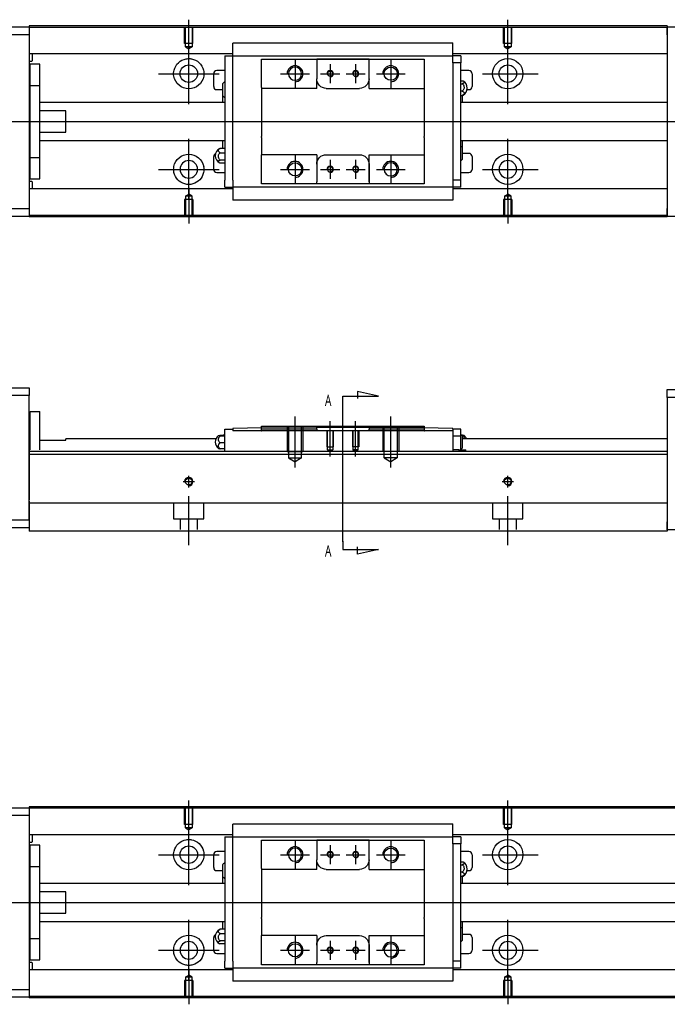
# Model space of a CAD drawing. Header units: millimetres. Extents: x -212 to 3135, y -1694 to 860.
# Tile 10 of 14: x -22 to 181, y -811 to -502. Entities that reach past the tile are written whole.
import ezdxf
from ezdxf.lldxf.tags import DXFTag

# ---------------------------------------------------------------- set-up
doc = ezdxf.new("R2010")
doc.units = ezdxf.units.MM
doc.layers.get('0').update_dxf_attribs({"linetype": 'CONTINUOUS'})
doc.layers.add('2', color=7, linetype='CONTINUOUS', true_color=0xffffff)
doc.styles.add('CHN', font='msjhbd.ttf')
tags = doc.linetypes.add('DASHED', pattern=[25.72, 12.86, -12.86]).pattern_tags.tags
tags[6:7] = [DXFTag(74, 4), DXFTag(75, 0), DXFTag(340, '0'), DXFTag(46, 0.0), DXFTag(50, 0.0), DXFTag(44, 0.0), DXFTag(45, 0.0)]
tags[4:5] = [DXFTag(74, 4), DXFTag(75, 0), DXFTag(340, '0'), DXFTag(46, 0.0), DXFTag(50, 0.0), DXFTag(44, 0.0), DXFTag(45, 0.0)]

msp = doc.modelspace()

# ---------------------------------------------------------------- linework, layer by layer
for p, q in [((31.13, -513.01), (31.13, -501.89)), ((131.13, -511.01), (131.13, -501.89)), ((31.13, -528.36), (31.13, -509.31)), ((131.13, -528.36), (131.13, -509.31)), ((64.43, -514.34), (64.43, -523.34)), ((75.43, -515.84), (75.43, -521.84)), ((83.43, -515.84), (83.43, -521.84)), ((94.43, -514.34), (94.43, -523.34)), ((21.6, -518.84), (40.65, -518.84)), ((59.93, -518.84), (68.93, -518.84)), ((72.43, -518.84), (78.43, -518.84)), ((80.43, -518.84), (86.43, -518.84)), ((89.93, -518.84), (98.93, -518.84)), ((123.18, -518.84), (140.65, -518.84)), ((-82.87, -533.84), (55.56, -533.84)), ((55.56, -533.84), (197.13, -533.84)), ((31.13, -558.36), (31.13, -539.31)), ((131.13, -558.36), (131.13, -539.31)), ((64.43, -544.34), (64.43, -553.34)), ((75.43, -545.84), (75.43, -551.84)), ((83.43, -545.84), (83.43, -551.84)), ((94.43, -544.34), (94.43, -553.34)), ((21.6, -548.84), (40.65, -548.84)), ((59.93, -548.84), (68.93, -548.84)), ((72.43, -548.84), (78.43, -548.84)), ((80.43, -548.84), (86.43, -548.84)), ((89.93, -548.84), (98.93, -548.84)), ((123.18, -548.84), (140.65, -548.84)), ((31.13, -554.67), (31.13, -565.79)), ((131.13, -556.67), (131.13, -565.79)), ((31.13, -758.04), (31.13, -746.92)), ((131.13, -756.04), (131.13, -746.92)), ((31.13, -773.4), (31.13, -754.35)), ((131.13, -773.4), (131.13, -754.35)), ((64.43, -759.38), (64.43, -768.38)), ((94.43, -759.38), (94.43, -768.38)), ((75.43, -760.88), (75.43, -766.88)), ((83.43, -760.88), (83.43, -766.88)), ((21.6, -763.88), (40.65, -763.88)), ((59.93, -763.88), (68.93, -763.88)), ((72.43, -763.88), (78.43, -763.88)), ((80.43, -763.88), (86.43, -763.88)), ((89.93, -763.88), (98.93, -763.88)), ((123.18, -763.88), (140.65, -763.88)), ((-82.87, -778.88), (55.56, -778.88)), ((55.56, -778.88), (297.13, -778.88)), ((31.13, -803.4), (31.13, -784.35)), ((131.13, -803.4), (131.13, -784.35)), ((64.43, -789.38), (64.43, -798.38)), ((75.43, -790.88), (75.43, -796.88)), ((83.43, -790.88), (83.43, -796.88)), ((94.43, -789.38), (94.43, -798.38)), ((21.6, -793.88), (40.65, -793.88)), ((59.93, -793.88), (68.93, -793.88)), ((72.43, -793.88), (78.43, -793.88)), ((80.43, -793.88), (86.43, -793.88)), ((89.93, -793.88), (98.93, -793.88)), ((123.18, -793.88), (140.65, -793.88)), ((31.13, -799.71), (31.13, -810.83)), ((131.13, -801.71), (131.13, -810.83))]:
    msp.add_line(p, q)
at = {"linetype": 'Continuous'}
for p, q in [((-77.87, -504.09), (-18.87, -504.09)), ((-18.87, -506.59), (-77.87, -506.59)), ((63.27, -503.79), (-18.87, -503.79)), ((-18.87, -503.79), (-18.87, -504.09)), ((-18.87, -504.09), (-18.87, -506.59)), ((63.14, -504.29), (-18.87, -504.29)), ((-18.87, -506.59), (-18.87, -561.09)), ((181.13, -504.29), (63.14, -504.29)), ((181.13, -503.79), (63.27, -503.79)), ((181.13, -503.79), (181.13, -504.09)), ((181.13, -506.59), (181.13, -504.09)), ((181.13, -504.09), (192.13, -504.09)), ((181.13, -506.59), (181.13, -561.09)), ((44.93, -509.36), (44.93, -509.23)), ((44.93, -509.23), (44.93, -509.23)), ((113.93, -509.23), (44.93, -509.23)), ((44.93, -512.94), (44.93, -509.36)), ((113.93, -509.23), (113.93, -509.18)), ((113.93, -509.36), (113.93, -509.23)), ((113.93, -512.94), (113.93, -509.36)), ((44.93, -512.62), (-18.87, -512.62)), ((-17.87, -514.7), (-17.87, -512.62)), ((181.13, -512.62), (113.93, -512.62)), ((-18.87, -514.9), (-18.07, -514.9)), ((-15.57, -515.84), (-18.57, -515.84)), ((-15.57, -515.84), (-18.57, -515.84)), ((-18.57, -522.52), (-18.57, -515.84)), ((-18.57, -522.52), (-18.57, -515.84)), ((-15.57, -522.52), (-15.57, -515.84)), ((-15.57, -522.52), (-15.57, -515.84)), ((42.43, -513.27), (42.43, -515.47)), ((42.43, -513.27), (44.93, -513.27)), ((42.43, -515.47), (42.43, -552.21)), ((44.93, -513.27), (44.93, -512.94)), ((44.93, -514.27), (44.93, -513.27)), ((44.93, -513.27), (113.93, -513.27)), ((44.93, -515.47), (44.93, -514.27)), ((44.93, -515.94), (44.93, -515.47)), ((44.93, -515.94), (44.93, -515.51)), ((53.93, -515.27), (53.93, -514.27)), ((53.93, -523.14), (53.93, -515.27)), ((71.23, -514.27), (71.23, -514.97)), ((87.63, -514.27), (71.23, -514.27)), ((71.23, -514.97), (71.23, -520.44)), ((71.32, -514.27), (87.54, -514.27)), ((87.63, -514.97), (87.63, -514.27)), ((87.63, -523.44), (87.63, -514.97)), ((87.63, -520.44), (87.63, -514.97)), ((104.93, -514.27), (104.93, -515.27)), ((104.93, -515.27), (104.93, -523.14)), ((113.93, -513.27), (113.93, -512.94)), ((116.43, -513.27), (113.93, -513.27)), ((113.93, -514.27), (113.93, -513.27)), ((113.93, -515.47), (113.93, -514.27)), ((116.43, -515.47), (113.93, -515.47)), ((113.93, -515.47), (113.93, -515.94)), ((113.93, -515.51), (113.93, -515.94)), ((116.43, -513.27), (116.43, -515.47)), ((116.43, -552.21), (116.43, -515.47)), ((38.93, -522.84), (38.93, -518.84)), ((42.43, -517.84), (39.93, -517.84)), ((44.93, -551.73), (44.93, -515.94)), ((113.93, -515.94), (113.93, -551.73)), ((118.93, -517.84), (116.43, -517.84)), ((119.93, -518.84), (119.93, -522.84)), ((41.78, -525.76), (41.78, -521.91)), ((71.23, -523.44), (71.23, -520.44)), ((116.43, -521.04), (116.88, -521.04)), ((116.43, -521.98), (116.88, -521.98)), ((-18.57, -523.09), (-18.87, -523.09)), ((-18.57, -523.09), (-18.87, -523.09)), ((-18.57, -545.15), (-18.57, -522.52)), ((-18.57, -522.52), (-15.57, -522.52)), ((-18.57, -545.15), (-18.57, -522.52)), ((-15.57, -545.15), (-15.57, -522.52)), ((-15.57, -545.15), (-15.57, -522.52)), ((39.93, -523.84), (41.78, -523.84)), ((53.93, -523.14), (53.93, -528.84)), ((74.23, -523.44), (84.63, -523.44)), ((87.63, -523.44), (104.93, -523.44)), ((104.93, -523.14), (104.93, -528.84)), ((116.88, -524.28), (116.43, -524.28)), ((118.38, -523.84), (118.93, -523.84)), ((42.43, -527.84), (-15.57, -527.84)), ((41.78, -527.84), (41.78, -525.76)), ((116.43, -525.64), (116.88, -525.64)), ((181.13, -527.84), (116.43, -527.84)), ((116.78, -525.64), (116.78, -527.84)), ((-7.37, -530.52), (-15.57, -530.52)), ((-7.37, -537.15), (-7.37, -530.52)), ((53.93, -528.84), (53.93, -529.14)), ((53.93, -529.14), (53.93, -538.54)), ((104.93, -528.84), (104.93, -529.14)), ((104.93, -529.14), (104.93, -538.54)), ((-15.57, -537.15), (-7.37, -537.15)), ((-15.57, -539.84), (42.43, -539.84)), ((41.78, -542.26), (41.78, -539.84)), ((53.93, -538.84), (53.93, -538.54)), ((53.93, -538.84), (53.93, -544.24)), ((104.93, -538.84), (104.93, -538.54)), ((104.93, -538.84), (104.93, -544.24)), ((116.43, -539.84), (181.13, -539.84)), ((116.78, -539.84), (116.78, -541.92)), ((42.43, -542.27), (40.97, -542.27)), ((40.97, -543.62), (42.43, -543.62)), ((116.78, -541.92), (116.78, -545.77)), ((-18.87, -544.59), (-18.57, -544.59)), ((-18.87, -544.59), (-18.57, -544.59)), ((-18.57, -545.15), (-15.57, -545.15)), ((-18.57, -551.84), (-18.57, -545.15)), ((-18.57, -551.84), (-18.57, -545.15)), ((-15.57, -551.84), (-15.57, -545.15)), ((-15.57, -551.84), (-15.57, -545.15)), ((38.93, -548.84), (38.93, -544.84)), ((42.43, -545.92), (40.97, -545.92)), ((53.93, -544.54), (53.93, -544.24)), ((71.23, -544.24), (53.93, -544.24)), ((53.93, -552.41), (53.93, -544.54)), ((71.23, -544.24), (71.23, -547.24)), ((74.23, -544.24), (84.63, -544.24)), ((87.63, -552.71), (87.63, -544.24)), ((104.93, -544.24), (104.93, -552.41)), ((118.93, -543.84), (116.78, -543.84)), ((119.93, -544.84), (119.93, -548.84)), ((39.93, -549.84), (42.43, -549.84)), ((42.43, -546.86), (40.97, -546.86)), ((71.23, -547.24), (71.23, -552.71)), ((87.63, -547.24), (87.63, -552.71)), ((116.43, -549.84), (118.93, -549.84)), ((-18.07, -552.68), (-18.87, -552.68)), ((-18.57, -551.84), (-15.57, -551.84)), ((-18.57, -551.84), (-15.57, -551.84)), ((-17.87, -554.96), (-17.87, -552.88)), ((42.43, -554.41), (42.43, -552.21)), ((44.93, -552.17), (44.93, -551.73)), ((44.93, -552.21), (44.93, -551.73)), ((44.93, -552.21), (44.93, -553.41)), ((53.93, -553.41), (53.93, -552.41)), ((71.23, -553.41), (71.23, -552.71)), ((87.63, -552.71), (87.63, -553.41)), ((104.93, -552.41), (104.93, -553.41)), ((113.93, -551.73), (113.93, -552.21)), ((113.93, -551.73), (113.93, -552.17)), ((113.93, -552.21), (113.93, -553.41)), ((116.43, -552.21), (113.93, -552.21)), ((116.43, -554.41), (116.43, -552.21)), ((44.93, -554.96), (-18.87, -554.96)), ((42.43, -554.41), (44.93, -554.41)), ((44.93, -553.41), (44.93, -554.41)), ((113.93, -554.41), (44.93, -554.41)), ((44.93, -554.41), (44.93, -558.32)), ((87.63, -553.41), (71.23, -553.41)), ((87.54, -553.41), (71.32, -553.41)), ((104.93, -553.41), (96.28, -553.41)), ((113.93, -553.41), (113.93, -554.41)), ((113.93, -554.41), (113.93, -554.74)), ((116.43, -554.41), (113.93, -554.41)), ((113.93, -554.74), (113.93, -558.32)), ((181.13, -554.96), (113.93, -554.96)), ((44.93, -558.32), (44.93, -558.45)), ((44.93, -558.45), (44.93, -558.49)), ((44.93, -558.45), (113.93, -558.45)), ((113.93, -558.32), (113.93, -558.45)), ((113.93, -558.45), (113.93, -558.49)), ((-77.87, -561.09), (-18.87, -561.09)), ((-18.87, -561.09), (-18.87, -563.59)), ((181.13, -563.59), (181.13, -561.09)), ((-18.87, -563.59), (-77.87, -563.59)), ((48.01, -563.29), (-18.87, -563.29)), ((-18.87, -563.59), (-18.87, -563.79)), ((47.88, -563.79), (-18.87, -563.79)), ((181.13, -563.79), (47.88, -563.79)), ((181.13, -563.29), (48.01, -563.29)), ((181.13, -563.59), (181.13, -563.79)), ((192.13, -563.59), (181.13, -563.59)), ((-77.87, -749.13), (-18.87, -749.13)), ((63.27, -748.83), (-18.87, -748.83)), ((-18.87, -748.83), (-18.87, -749.13)), ((-18.87, -749.13), (-18.87, -751.63)), ((63.14, -749.33), (-18.87, -749.33)), ((281.13, -749.33), (63.14, -749.33)), ((281.13, -748.83), (63.27, -748.83)), ((-18.87, -751.63), (-77.87, -751.63)), ((-18.87, -751.63), (-18.87, -806.13)), ((44.93, -754.4), (44.93, -754.27)), ((44.93, -754.27), (44.93, -754.27)), ((113.93, -754.27), (44.93, -754.27)), ((44.93, -757.97), (44.93, -754.4)), ((113.93, -754.27), (113.93, -754.22)), ((113.93, -754.4), (113.93, -754.27)), ((113.93, -757.97), (113.93, -754.4)), ((44.93, -757.65), (-18.87, -757.65)), ((-18.87, -759.94), (-18.07, -759.94)), ((-17.87, -759.74), (-17.87, -757.65)), ((42.43, -758.3), (42.43, -760.5)), ((42.43, -758.3), (44.93, -758.3)), ((44.93, -758.3), (44.93, -757.97)), ((44.93, -759.3), (44.93, -758.3)), ((44.93, -758.3), (113.93, -758.3)), ((44.93, -760.5), (44.93, -759.3)), ((53.93, -760.3), (53.93, -759.3)), ((71.23, -759.3), (71.23, -760)), ((87.63, -759.3), (71.23, -759.3)), ((71.32, -759.3), (87.54, -759.3)), ((87.63, -760), (87.63, -759.3)), ((104.93, -759.3), (104.93, -760.3)), ((281.13, -757.65), (113.93, -757.65)), ((113.93, -758.3), (113.93, -757.97)), ((116.43, -758.3), (113.93, -758.3)), ((113.93, -759.3), (113.93, -758.3)), ((113.93, -760.5), (113.93, -759.3)), ((116.43, -758.3), (116.43, -760.5)), ((-15.57, -760.88), (-18.57, -760.88)), ((-15.57, -760.88), (-18.57, -760.88)), ((-18.57, -767.56), (-18.57, -760.88)), ((-18.57, -767.56), (-18.57, -760.88)), ((-15.57, -767.56), (-15.57, -760.88)), ((-15.57, -767.56), (-15.57, -760.88)), ((42.43, -762.88), (39.93, -762.88)), ((42.43, -760.5), (42.43, -797.25)), ((44.93, -760.98), (44.93, -760.5)), ((44.93, -760.98), (44.93, -760.54)), ((44.93, -796.77), (44.93, -760.98)), ((53.93, -768.18), (53.93, -760.3)), ((71.23, -760), (71.23, -765.48)), ((87.63, -768.48), (87.63, -760)), ((87.63, -765.48), (87.63, -760)), ((104.93, -760.3), (104.93, -768.18)), ((116.43, -760.5), (113.93, -760.5)), ((113.93, -760.5), (113.93, -760.98)), ((113.93, -760.54), (113.93, -760.98)), ((113.93, -760.98), (113.93, -796.77)), ((116.43, -797.25), (116.43, -760.5)), ((118.93, -762.88), (116.43, -762.88)), ((38.93, -767.88), (38.93, -763.88)), ((71.23, -768.48), (71.23, -765.48)), ((116.43, -766.08), (116.88, -766.08)), ((119.93, -763.88), (119.93, -767.88)), ((-18.57, -768.13), (-18.87, -768.13)), ((-18.57, -768.13), (-18.87, -768.13)), ((-18.57, -790.19), (-18.57, -767.56)), ((-18.57, -767.56), (-15.57, -767.56)), ((-18.57, -790.19), (-18.57, -767.56)), ((-15.57, -790.19), (-15.57, -767.56)), ((-15.57, -790.19), (-15.57, -767.56)), ((39.93, -768.88), (41.78, -768.88)), ((41.78, -770.79), (41.78, -766.94)), ((53.93, -768.18), (53.93, -773.88)), ((74.23, -768.48), (84.63, -768.48)), ((87.63, -768.48), (104.93, -768.48)), ((104.93, -768.18), (104.93, -773.88)), ((116.43, -767.02), (116.88, -767.02)), ((118.38, -768.88), (118.93, -768.88)), ((41.78, -772.88), (41.78, -770.79)), ((116.88, -769.32), (116.43, -769.32)), ((116.43, -770.67), (116.88, -770.67)), ((116.78, -770.67), (116.78, -772.88)), ((42.43, -772.88), (-15.57, -772.88)), ((53.93, -773.88), (53.93, -774.18)), ((53.93, -774.18), (53.93, -783.58)), ((104.93, -773.88), (104.93, -774.18)), ((104.93, -774.18), (104.93, -783.58)), ((281.13, -772.88), (116.43, -772.88)), ((-7.37, -775.56), (-15.57, -775.56)), ((-7.37, -782.19), (-7.37, -775.56)), ((-15.57, -782.19), (-7.37, -782.19)), ((53.93, -783.88), (53.93, -783.58)), ((53.93, -783.88), (53.93, -789.27)), ((104.93, -783.88), (104.93, -783.58)), ((104.93, -783.88), (104.93, -789.27)), ((-15.57, -784.88), (42.43, -784.88)), ((42.43, -787.3), (40.97, -787.3)), ((41.78, -787.3), (41.78, -784.88)), ((116.43, -784.88), (281.13, -784.88)), ((116.78, -784.88), (116.78, -786.96)), ((116.78, -786.96), (116.78, -790.81)), ((-18.87, -789.63), (-18.57, -789.63)), ((-18.87, -789.63), (-18.57, -789.63)), ((-18.57, -790.19), (-15.57, -790.19)), ((-18.57, -796.88), (-18.57, -790.19)), ((-18.57, -796.88), (-18.57, -790.19)), ((-15.57, -796.88), (-15.57, -790.19)), ((-15.57, -796.88), (-15.57, -790.19)), ((38.93, -793.88), (38.93, -789.88)), ((40.97, -788.66), (42.43, -788.66)), ((53.93, -789.57), (53.93, -789.27)), ((71.23, -789.27), (53.93, -789.27)), ((53.93, -797.45), (53.93, -789.57)), ((71.23, -789.27), (71.23, -792.27)), ((74.23, -789.27), (84.63, -789.27)), ((87.63, -797.75), (87.63, -789.27)), ((104.93, -789.27), (104.93, -797.45)), ((118.93, -788.88), (116.78, -788.88)), ((119.93, -789.88), (119.93, -793.88)), ((42.43, -790.95), (40.97, -790.95)), ((42.43, -791.9), (40.97, -791.9)), ((71.23, -792.27), (71.23, -797.75)), ((87.63, -792.27), (87.63, -797.75)), ((-18.57, -796.88), (-15.57, -796.88)), ((-18.57, -796.88), (-15.57, -796.88)), ((39.93, -794.88), (42.43, -794.88)), ((44.93, -797.21), (44.93, -796.77)), ((44.93, -797.25), (44.93, -796.77)), ((113.93, -796.77), (113.93, -797.25)), ((113.93, -796.77), (113.93, -797.21)), ((116.43, -794.88), (118.93, -794.88)), ((-18.07, -797.72), (-18.87, -797.72)), ((44.93, -800), (-18.87, -800)), ((-17.87, -800), (-17.87, -797.92)), ((42.43, -799.45), (42.43, -797.25)), ((42.43, -799.45), (44.93, -799.45)), ((44.93, -797.25), (44.93, -798.45)), ((44.93, -798.45), (44.93, -799.45)), ((113.93, -799.45), (44.93, -799.45)), ((44.93, -799.45), (44.93, -803.35)), ((53.93, -798.45), (53.93, -797.45)), ((71.23, -798.45), (71.23, -797.75)), ((87.63, -798.45), (71.23, -798.45)), ((87.54, -798.45), (71.32, -798.45)), ((87.63, -797.75), (87.63, -798.45)), ((104.93, -798.45), (96.28, -798.45)), ((104.93, -797.45), (104.93, -798.45)), ((113.93, -797.25), (113.93, -798.45)), ((116.43, -797.25), (113.93, -797.25)), ((113.93, -798.45), (113.93, -799.45)), ((113.93, -799.45), (113.93, -799.78)), ((116.43, -799.45), (113.93, -799.45)), ((113.93, -799.78), (113.93, -803.35)), ((281.13, -800), (113.93, -800)), ((116.43, -799.45), (116.43, -797.25)), ((-77.87, -806.13), (-18.87, -806.13)), ((-18.87, -806.13), (-18.87, -808.63)), ((44.93, -803.35), (44.93, -803.48)), ((44.93, -803.48), (44.93, -803.53)), ((44.93, -803.48), (113.93, -803.48)), ((113.93, -803.35), (113.93, -803.48)), ((113.93, -803.48), (113.93, -803.53)), ((-18.87, -808.63), (-77.87, -808.63)), ((48.01, -808.33), (-18.87, -808.33)), ((-18.87, -808.63), (-18.87, -808.83)), ((47.88, -808.83), (-18.87, -808.83)), ((281.13, -808.83), (47.88, -808.83)), ((281.13, -808.33), (48.01, -808.33))]:
    msp.add_line(p, q, dxfattribs=at)
at = {"linetype": 'DASHED'}
for p, q in [((-18.87, -504.09), (-18.87, -504.29)), ((-18.87, -504.29), (-18.87, -505.29)), ((-18.87, -505.29), (-18.87, -511.62)), ((181.13, -504.09), (181.13, -504.29)), ((181.13, -504.29), (181.13, -505.29)), ((181.13, -505.29), (181.13, -511.62)), ((-18.87, -511.62), (-18.87, -512.62)), ((-18.87, -512.62), (-18.87, -514.16)), ((181.13, -511.62), (181.13, -512.62)), ((181.13, -512.62), (181.13, -514.16)), ((-18.87, -514.16), (-18.87, -517.72)), ((44.93, -513.37), (44.93, -513.37)), ((113.93, -513.37), (113.93, -513.37)), ((181.13, -514.16), (181.13, -517.72)), ((-18.87, -517.72), (-18.87, -519.64)), ((181.13, -517.72), (181.13, -519.64)), ((-18.87, -519.64), (-18.87, -547.94)), ((181.13, -519.64), (181.13, -523.34)), ((181.13, -544.34), (181.13, -547.94)), ((-18.87, -547.94), (-18.87, -549.86)), ((-18.87, -549.86), (-18.87, -553.42)), ((181.13, -547.94), (181.13, -549.86)), ((181.13, -549.86), (181.13, -553.42)), ((-18.87, -553.42), (-18.87, -554.96)), ((-18.87, -554.96), (-18.87, -555.96)), ((-18.87, -555.96), (-18.87, -562.29)), ((113.93, -554.31), (113.93, -554.31)), ((181.13, -553.42), (181.13, -554.96)), ((181.13, -554.96), (181.13, -555.96)), ((181.13, -555.96), (181.13, -562.29)), ((-18.87, -562.29), (-18.87, -563.29)), ((-18.87, -563.29), (-18.87, -563.59)), ((181.13, -562.29), (181.13, -563.29)), ((181.13, -563.29), (181.13, -563.59)), ((-18.87, -749.13), (-18.87, -749.33)), ((-18.87, -749.33), (-18.87, -750.33)), ((-18.87, -750.33), (-18.87, -756.65)), ((-18.87, -756.65), (-18.87, -757.65)), ((-18.87, -757.65), (-18.87, -759.2)), ((-18.87, -759.2), (-18.87, -762.76)), ((44.93, -758.4), (44.93, -758.4)), ((113.93, -758.4), (113.93, -758.4)), ((-18.87, -762.76), (-18.87, -764.67)), ((-18.87, -764.67), (-18.87, -792.98)), ((-18.87, -792.98), (-18.87, -794.9)), ((-18.87, -794.9), (-18.87, -798.46)), ((-18.87, -798.46), (-18.87, -800)), ((-18.87, -800), (-18.87, -801)), ((113.93, -799.35), (113.93, -799.35)), ((-18.87, -801), (-18.87, -807.33)), ((-18.87, -807.33), (-18.87, -808.33)), ((-18.87, -808.33), (-18.87, -808.63))]:
    msp.add_line(p, q, dxfattribs=at)
at = {"linetype": 'DASHED', "ltscale": 0.1}
for p, q in [((29.83, -509.39), (29.83, -504.39)), ((30.05, -510.39), (30.05, -504.39)), ((32.2, -504.39), (32.2, -510.39)), ((32.43, -509.39), (32.43, -504.39)), ((129.83, -509.39), (129.83, -504.39)), ((130.05, -510.39), (130.05, -504.39)), ((132.2, -504.39), (132.2, -510.39)), ((132.43, -509.39), (132.43, -504.39)), ((32.43, -509.39), (29.83, -509.39)), ((132.43, -509.39), (129.83, -509.39)), ((32.2, -510.39), (30.05, -510.39)), ((30.05, -510.39), (31.13, -511.01)), ((32.2, -510.39), (31.13, -511.01)), ((132.2, -510.39), (130.05, -510.39)), ((130.05, -510.39), (131.13, -511.01)), ((132.2, -510.39), (131.13, -511.01)), ((32.43, -558.29), (29.83, -558.29)), ((29.83, -558.29), (29.83, -563.29)), ((30.05, -557.29), (31.13, -556.67)), ((30.05, -557.29), (30.05, -563.29)), ((32.2, -557.29), (30.05, -557.29)), ((32.2, -557.29), (31.13, -556.67)), ((32.2, -563.29), (32.2, -557.29)), ((32.43, -558.29), (32.43, -563.29)), ((132.43, -558.29), (129.83, -558.29)), ((129.83, -558.29), (129.83, -563.29)), ((130.05, -557.29), (131.13, -556.67)), ((130.05, -557.29), (130.05, -563.29)), ((132.2, -557.29), (130.05, -557.29)), ((132.2, -557.29), (131.13, -556.67)), ((132.2, -563.29), (132.2, -557.29)), ((132.43, -558.29), (132.43, -563.29)), ((29.83, -754.42), (29.83, -749.42)), ((30.05, -755.42), (30.05, -749.42)), ((32.2, -749.42), (32.2, -755.42)), ((32.43, -754.42), (32.43, -749.42)), ((129.83, -754.42), (129.83, -749.42)), ((130.05, -755.42), (130.05, -749.42)), ((132.2, -749.42), (132.2, -755.42)), ((132.43, -754.42), (132.43, -749.42)), ((32.43, -754.42), (29.83, -754.42)), ((32.2, -755.42), (30.05, -755.42)), ((30.05, -755.42), (31.13, -756.04)), ((32.2, -755.42), (31.13, -756.04)), ((132.43, -754.42), (129.83, -754.42)), ((132.2, -755.42), (130.05, -755.42)), ((130.05, -755.42), (131.13, -756.04)), ((132.2, -755.42), (131.13, -756.04)), ((30.05, -802.33), (31.13, -801.71)), ((30.05, -802.33), (30.05, -808.33)), ((32.2, -802.33), (30.05, -802.33)), ((32.2, -802.33), (31.13, -801.71)), ((32.2, -808.33), (32.2, -802.33)), ((130.05, -802.33), (131.13, -801.71)), ((130.05, -802.33), (130.05, -808.33)), ((132.2, -802.33), (130.05, -802.33)), ((132.2, -802.33), (131.13, -801.71)), ((132.2, -808.33), (132.2, -802.33)), ((32.43, -803.33), (29.83, -803.33)), ((29.83, -803.33), (29.83, -808.33)), ((32.43, -803.33), (32.43, -808.33)), ((132.43, -803.33), (129.83, -803.33)), ((129.83, -803.33), (129.83, -808.33)), ((132.43, -803.33), (132.43, -808.33))]:
    msp.add_line(p, q, dxfattribs=at)
at = {"linetype": 'Continuous'}
for centre, radius in [((131.13, -518.84), 4.75), ((31.13, -518.84), 2.75), ((75.43, -518.84), 0.825), ((94.43, -518.84), 2.07), ((131.13, -518.84), 2.75), ((64.43, -548.84), 2.07), ((131.13, -548.84), 4.75), ((131.13, -763.88), 4.75), ((31.13, -763.88), 2.75), ((75.43, -763.88), 0.825), ((94.43, -763.88), 2.07), ((131.13, -763.88), 2.75), ((131.13, -793.88), 4.75), ((64.43, -793.88), 2.07)]:
    msp.add_circle(centre, radius, dxfattribs=at)
at = {"linetype": 'Continuous', "extrusion": (0, 0, -1)}
for centre, radius in [((-64.43, -518.84), 2.07), ((-83.43, -518.84), 0.825), ((-31.13, -548.84), 2.75), ((-94.43, -548.84), 2.07), ((-131.13, -548.84), 2.75), ((-75.43, -548.84), 0.825), ((-83.43, -548.84), 0.825), ((-64.43, -763.88), 2.07), ((-83.43, -763.88), 0.825), ((-31.13, -793.88), 2.75), ((-75.43, -793.88), 0.825), ((-83.43, -793.88), 0.825), ((-94.43, -793.88), 2.07), ((-131.13, -793.88), 2.75)]:
    msp.add_circle(centre, radius, dxfattribs=at)
at = {"linetype": 'Continuous'}
for centre, radius, start, end in [((-18.07, -514.7), 0.2, 270, 0), ((39.93, -518.84), 1, 90, 180), ((118.93, -518.84), 1, 0, 90), ((43.92, -523.79), 2.85, 121.5132, 138.6569), ((115.93, -523.34), 2.5, 0, 61.7734), ((39.93, -522.84), 1, 180, 270), ((115.93, -523.34), 2.5, 298.2701, 0), ((118.93, -522.84), 1, 270, 0), ((43.92, -523.87), 2.85, 221.3431, 238.4868), ((41.93, -544.56), 2.5, 118.2701, 180), ((114.64, -543.8), 2.85, 41.3431, 51.1006), ((39.93, -544.84), 1, 114.7486, 180), ((41.93, -544.56), 2.5, 180, 241.7734), ((114.64, -543.89), 2.85, 308.8994, 318.6569), ((118.93, -544.84), 1, 0, 90), ((39.93, -548.84), 1, 180, 270), ((118.93, -548.84), 1, 270, 0), ((-18.07, -552.88), 0.2, 0, 90), ((-18.07, -759.74), 0.2, 270, 0), ((39.93, -763.88), 1, 90, 180), ((118.93, -763.88), 1, 0, 90), ((115.93, -768.38), 2.5, 0, 61.7734), ((39.93, -767.88), 1, 180, 270), ((43.92, -768.83), 2.85, 121.5132, 138.6569), ((115.93, -768.38), 2.5, 298.2701, 0), ((118.93, -767.88), 1, 270, 0), ((43.92, -768.91), 2.85, 221.3431, 238.4868), ((41.93, -789.6), 2.5, 118.2701, 180), ((114.64, -788.84), 2.85, 41.3431, 51.1006), ((39.93, -789.88), 1, 114.7486, 180), ((41.93, -789.6), 2.5, 180, 241.7734), ((114.64, -788.92), 2.85, 308.8994, 318.6569), ((118.93, -789.88), 1, 0, 90), ((39.93, -793.88), 1, 180, 270), ((118.93, -793.88), 1, 270, 0), ((-18.07, -797.92), 0.2, 0, 90)]:
    msp.add_arc(centre, radius, start, end, dxfattribs=at)
at = {"linetype": 'Continuous', "extrusion": (0, 0, -1)}
for centre, radius, start, end in [((-31.13, -518.84), 4.75, 13.6191, 80.1049), ((-31.13, -518.84), 4.75, 99.8951, 166.3809), ((-31.13, -518.84), 4.75, 189.6765, 350.3235), ((-74.23, -520.44), 3, 270, 359.96), ((-84.63, -520.44), 3, 180, 270), ((-31.13, -548.84), 4.75, 10.8558, 169.1442), ((-74.23, -547.24), 3, 0, 90), ((-84.63, -547.24), 3, 90, 180), ((-31.13, -548.84), 4.75, 285.2319, 347.572), ((-31.13, -548.84), 4.75, 192.428, 254.7681), ((-31.13, -763.88), 4.75, 13.6191, 80.1049), ((-31.13, -763.88), 4.75, 99.8951, 166.3809), ((-31.13, -763.88), 4.75, 189.6765, 350.3235), ((-74.23, -765.48), 3, 270, 359.96), ((-84.63, -765.48), 3, 180, 270), ((-31.13, -793.88), 4.75, 10.8558, 169.1442), ((-74.23, -792.27), 3, 0, 90), ((-84.63, -792.27), 3, 90, 180), ((-31.13, -793.88), 4.75, 285.2319, 347.572), ((-31.13, -793.88), 4.75, 192.428, 254.7681)]:
    msp.add_arc(centre, radius, start, end, dxfattribs=at)
for centre, radius in [((64.43, -518.84), 2.5), ((75.43, -518.84), 1), ((83.43, -518.84), 1), ((94.43, -518.84), 2.5), ((64.43, -548.84), 2.5), ((94.43, -548.84), 2.5), ((75.43, -548.84), 1), ((83.43, -548.84), 1), ((64.43, -763.88), 2.5), ((75.43, -763.88), 1), ((83.43, -763.88), 1), ((94.43, -763.88), 2.5), ((64.43, -793.88), 2.5), ((75.43, -793.88), 1), ((83.43, -793.88), 1), ((94.43, -793.88), 2.5)]:
    msp.add_arc(centre, radius, 270, 180)
at = {"linetype": 'Continuous'}
for points, knots in [([(30.31, -514.16), (30.73, -514.09), (31.16, -514.07), (31.7, -514.12), (31.82, -514.14), (31.95, -514.16)], [0, 0, 0, 0, 0.772987, 0.772987, 1, 1, 1, 1]), ([(116.88, -521.04), (117.01, -521.08), (117.13, -521.14), (117.3, -521.26), (117.36, -521.32), (117.43, -521.46), (117.44, -521.53), (117.39, -521.66), (117.34, -521.73), (117.19, -521.85), (117.08, -521.91), (116.94, -521.96), (116.91, -521.97), (116.88, -521.98)], [0, 0, 0, 0, 0.192078, 0.192078, 0.384156, 0.384156, 0.576234, 0.576234, 0.768312, 0.768312, 0.960389, 0.960389, 1, 1, 1, 1]), ([(116.88, -521.98), (117.01, -522.09), (117.13, -522.22), (117.3, -522.51), (117.36, -522.67), (117.43, -522.99), (117.44, -523.17), (117.39, -523.5), (117.34, -523.66), (117.19, -523.96), (117.08, -524.1), (116.94, -524.24), (116.91, -524.26), (116.88, -524.28)], [0, 0, 0, 0, 0.192078, 0.192078, 0.384156, 0.384156, 0.576234, 0.576234, 0.768312, 0.768312, 0.960389, 0.960389, 1, 1, 1, 1]), ([(116.88, -524.28), (117.01, -524.34), (117.13, -524.42), (117.3, -524.59), (117.36, -524.68), (117.43, -524.88), (117.44, -524.98), (117.39, -525.17), (117.34, -525.27), (117.19, -525.44), (117.08, -525.53), (116.94, -525.61), (116.91, -525.62), (116.88, -525.64)], [0, 0, 0, 0, 0.192078, 0.192078, 0.384156, 0.384156, 0.576234, 0.576234, 0.768312, 0.768312, 0.960389, 0.960389, 1, 1, 1, 1]), ([(40.97, -543.62), (40.84, -543.56), (40.73, -543.48), (40.55, -543.31), (40.49, -543.22), (40.42, -543.02), (40.42, -542.92), (40.46, -542.73), (40.51, -542.63), (40.67, -542.46), (40.77, -542.37), (40.92, -542.29), (40.94, -542.28), (40.97, -542.27)], [0, 0, 0, 0, 0.192078, 0.192078, 0.384156, 0.384156, 0.576234, 0.576234, 0.768312, 0.768312, 0.960389, 0.960389, 1, 1, 1, 1]), ([(40.97, -545.92), (40.84, -545.81), (40.73, -545.68), (40.55, -545.39), (40.49, -545.23), (40.42, -544.91), (40.42, -544.74), (40.46, -544.4), (40.51, -544.24), (40.67, -543.94), (40.77, -543.8), (40.92, -543.67), (40.94, -543.64), (40.97, -543.62)], [0, 0, 0, 0, 0.192078, 0.192078, 0.384156, 0.384156, 0.576234, 0.576234, 0.768312, 0.768312, 0.960389, 0.960389, 1, 1, 1, 1]), ([(40.97, -546.86), (40.84, -546.82), (40.73, -546.76), (40.55, -546.64), (40.49, -546.58), (40.42, -546.45), (40.42, -546.37), (40.46, -546.24), (40.51, -546.17), (40.67, -546.05), (40.77, -545.99), (40.92, -545.94), (40.94, -545.93), (40.97, -545.92)], [0, 0, 0, 0, 0.192078, 0.192078, 0.384156, 0.384156, 0.576234, 0.576234, 0.768312, 0.768312, 0.960389, 0.960389, 1, 1, 1, 1]), ([(32.38, -553.42), (31.97, -553.53), (31.55, -553.59), (30.71, -553.59), (30.28, -553.53), (29.88, -553.42)], [0, 0, 0, 0, 0.500461, 0.500461, 1, 1, 1, 1]), ([(30.31, -759.2), (30.73, -759.12), (31.16, -759.11), (31.7, -759.16), (31.82, -759.17), (31.95, -759.2)], [0, 0, 0, 0, 0.772987, 0.772987, 1, 1, 1, 1]), ([(116.88, -766.08), (117.01, -766.12), (117.13, -766.18), (117.3, -766.29), (117.36, -766.36), (117.43, -766.49), (117.44, -766.56), (117.39, -766.7), (117.34, -766.77), (117.19, -766.89), (117.08, -766.94), (116.94, -767), (116.91, -767.01), (116.88, -767.02)], [0, 0, 0, 0, 0.192078, 0.192078, 0.384156, 0.384156, 0.576234, 0.576234, 0.768312, 0.768312, 0.960389, 0.960389, 1, 1, 1, 1]), ([(116.88, -767.02), (117.01, -767.13), (117.13, -767.26), (117.3, -767.54), (117.36, -767.7), (117.43, -768.03), (117.44, -768.2), (117.39, -768.53), (117.34, -768.7), (117.19, -769), (117.08, -769.13), (116.94, -769.27), (116.91, -769.3), (116.88, -769.32)], [0, 0, 0, 0, 0.192078, 0.192078, 0.384156, 0.384156, 0.576234, 0.576234, 0.768312, 0.768312, 0.960389, 0.960389, 1, 1, 1, 1]), ([(116.88, -769.32), (117.01, -769.38), (117.13, -769.46), (117.3, -769.63), (117.36, -769.72), (117.43, -769.91), (117.44, -770.01), (117.39, -770.21), (117.34, -770.31), (117.19, -770.48), (117.08, -770.56), (116.94, -770.65), (116.91, -770.66), (116.88, -770.67)], [0, 0, 0, 0, 0.192078, 0.192078, 0.384156, 0.384156, 0.576234, 0.576234, 0.768312, 0.768312, 0.960389, 0.960389, 1, 1, 1, 1]), ([(40.97, -788.66), (40.84, -788.59), (40.73, -788.52), (40.55, -788.35), (40.49, -788.25), (40.42, -788.06), (40.42, -787.96), (40.46, -787.77), (40.51, -787.67), (40.67, -787.49), (40.77, -787.41), (40.92, -787.33), (40.94, -787.32), (40.97, -787.3)], [0, 0, 0, 0, 0.192078, 0.192078, 0.384156, 0.384156, 0.576234, 0.576234, 0.768312, 0.768312, 0.960389, 0.960389, 1, 1, 1, 1]), ([(40.97, -790.95), (40.84, -790.85), (40.73, -790.72), (40.55, -790.43), (40.49, -790.27), (40.42, -789.94), (40.42, -789.77), (40.46, -789.44), (40.51, -789.28), (40.67, -788.98), (40.77, -788.84), (40.92, -788.7), (40.94, -788.68), (40.97, -788.66)], [0, 0, 0, 0, 0.192078, 0.192078, 0.384156, 0.384156, 0.576234, 0.576234, 0.768312, 0.768312, 0.960389, 0.960389, 1, 1, 1, 1]), ([(40.97, -791.9), (40.84, -791.85), (40.73, -791.8), (40.55, -791.68), (40.49, -791.62), (40.42, -791.48), (40.42, -791.41), (40.46, -791.28), (40.51, -791.21), (40.67, -791.09), (40.77, -791.03), (40.92, -790.97), (40.94, -790.96), (40.97, -790.95)], [0, 0, 0, 0, 0.192078, 0.192078, 0.384156, 0.384156, 0.576234, 0.576234, 0.768312, 0.768312, 0.960389, 0.960389, 1, 1, 1, 1]), ([(32.38, -798.46), (31.97, -798.57), (31.55, -798.63), (30.71, -798.63), (30.28, -798.57), (29.88, -798.46)], [0, 0, 0, 0, 0.500461, 0.500461, 1, 1, 1, 1])]:
    msp.add_open_spline(points, degree=3, knots=knots, dxfattribs=at)
for points, degree in [([(53.93, -514.27), (71.23, -514.27)], 1), ([(87.63, -514.27), (104.93, -514.27)], 1), ([(26.45, -519.64), (26.33, -518.98), (26.37, -518.31), (26.51, -517.72)], 3), ([(35.75, -517.72), (35.89, -518.31), (35.92, -518.98), (35.81, -519.64)], 3), ([(71.23, -523.44), (53.93, -523.44)], 1), ([(116.88, -525.64), (116.97, -525.61), (117.05, -525.57), (117.12, -525.54)], 3), ([(40.97, -542.27), (40.88, -542.29), (40.8, -542.33), (40.73, -542.37)], 3), ([(87.63, -544.24), (104.93, -544.24)], 1), ([(26.49, -549.86), (26.36, -549.26), (26.34, -548.59), (26.46, -547.94)], 3), ([(35.79, -547.94), (35.92, -548.6), (35.9, -549.26), (35.77, -549.86)], 3), ([(71.23, -553.41), (53.93, -553.41)], 1), ([(104.93, -553.41), (87.63, -553.41)], 1), ([(53.93, -759.3), (71.23, -759.3)], 1), ([(87.63, -759.3), (104.93, -759.3)], 1), ([(26.45, -764.67), (26.33, -764.02), (26.37, -763.35), (26.51, -762.76)], 3), ([(35.75, -762.76), (35.89, -763.35), (35.92, -764.02), (35.81, -764.67)], 3), ([(71.23, -768.48), (53.93, -768.48)], 1), ([(116.88, -770.67), (116.97, -770.64), (117.05, -770.61), (117.12, -770.57)], 3), ([(40.97, -787.3), (40.88, -787.33), (40.8, -787.37), (40.73, -787.4)], 3), ([(87.63, -789.27), (104.93, -789.27)], 1), ([(26.49, -794.9), (26.36, -794.3), (26.34, -793.63), (26.46, -792.98)], 3), ([(35.79, -792.98), (35.92, -793.64), (35.9, -794.3), (35.77, -794.9)], 3), ([(71.23, -798.45), (53.93, -798.45)], 1), ([(104.93, -798.45), (87.63, -798.45)], 1)]:
    msp.add_open_spline(points, degree=degree, dxfattribs=at)
for points in [[(71.23, -520.44), (71.23, -520.44), (71.23, -520.44)], [(71.23, -765.48), (71.23, -765.48), (71.23, -765.48)]]:
    msp.add_rational_spline(points, [0.500000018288, 0.499999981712, 0.500000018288], degree=2, dxfattribs=at)
at = {"layer": '2', "linetype": 'Continuous'}
for p, q in [((-77.87, -617.35), (-18.87, -617.35)), ((-18.87, -617.35), (-18.87, -619.85)), ((-18.87, -619.85), (-77.87, -619.85)), ((-18.87, -658.85), (-18.87, -619.85)), ((181.13, -617.9), (192.13, -617.9)), ((181.13, -620.4), (181.13, -617.9)), ((192.13, -620.4), (181.13, -620.4)), ((181.13, -620.4), (181.13, -659.4)), ((-18.57, -624.85), (-15.57, -624.85)), ((-18.57, -636.8), (-18.57, -624.85)), ((-18.57, -624.85), (-15.57, -624.85)), ((-18.57, -636.8), (-18.57, -624.85)), ((-15.57, -636.8), (-15.57, -624.85)), ((-15.57, -636.8), (-15.57, -624.85)), ((-18.57, -628.1), (-18.87, -628.1)), ((-18.57, -628.1), (-18.87, -628.1)), ((53.93, -629.9), (45.12, -630.13)), ((53.93, -629.4), (70.93, -629.4)), ((53.93, -630.4), (53.93, -629.4)), ((71.23, -629.7), (70.93, -629.4)), ((70.93, -629.4), (87.93, -629.4)), ((71.23, -629.7), (74.23, -629.7)), ((71.23, -630.4), (71.23, -629.7)), ((74.23, -629.7), (84.63, -629.7)), ((84.63, -629.7), (87.63, -629.7)), ((87.93, -629.4), (87.63, -629.7)), ((87.63, -629.7), (87.63, -630.4)), ((87.93, -629.4), (104.93, -629.4)), ((104.93, -629.4), (104.93, -630.4)), ((113.73, -630.13), (104.93, -629.9)), ((40.97, -632.29), (42.43, -632.29)), ((42.43, -632.53), (40.97, -632.53)), ((42.43, -630.4), (44.93, -630.4)), ((42.43, -632.6), (42.43, -630.4)), ((42.43, -635.9), (42.43, -632.6)), ((44.93, -630.4), (44.93, -630.33)), ((44.93, -630.4), (44.93, -630.9)), ((113.93, -630.9), (44.93, -630.9)), ((53.87, -630.9), (53.93, -630.9)), ((53.93, -630.9), (53.93, -630.4)), ((71.23, -630.4), (71.23, -630.9)), ((87.63, -630.9), (87.63, -630.4)), ((104.93, -630.4), (104.93, -630.9)), ((104.93, -630.9), (104.99, -630.9)), ((113.93, -630.33), (113.93, -630.4)), ((113.93, -630.4), (113.93, -630.9)), ((116.43, -630.4), (113.93, -630.4)), ((113.93, -630.9), (113.93, -637.35)), ((116.43, -632.6), (113.93, -632.6)), ((116.43, -632.6), (116.43, -630.4)), ((116.43, -635.9), (116.43, -632.6)), ((116.89, -632.29), (116.6, -632.29)), ((116.78, -632.48), (116.78, -634.4)), ((-15.57, -633.85), (-7.37, -633.85)), ((39.64, -633.4), (-7.37, -633.4)), ((-7.37, -633.85), (-7.37, -633.4)), ((42.43, -634.64), (40.97, -634.64)), ((42.43, -637.35), (42.43, -635.9)), ((116.43, -636.9), (116.43, -635.9)), ((181.13, -633.4), (116.78, -633.4)), ((116.78, -634.4), (116.78, -636.33)), ((80.38, -637.35), (-18.87, -637.35)), ((181.13, -638.35), (-18.87, -638.35)), ((42.43, -636.51), (40.97, -636.51)), ((181.13, -637.35), (80.38, -637.35)), ((115.77, -636.9), (113.93, -636.9)), ((115.77, -636.9), (117.81, -636.9)), ((115.77, -636.9), (115.77, -637.35)), ((117.81, -636.9), (117.93, -636.9)), ((117.81, -636.9), (117.81, -637.35)), ((117.93, -637.35), (117.93, -636.9)), ((181.13, -638.35), (181.13, -653.05)), ((-18.87, -653), (-18.87, -659.8)), ((76.22, -653.55), (-18.87, -653.55)), ((181.13, -653.55), (76.22, -653.55)), ((181.13, -653.05), (181.13, -653.55)), ((181.13, -653.55), (181.13, -660.35)), ((-33.87, -658.85), (-18.87, -658.85)), ((-18.87, -659.8), (-18.87, -662.35)), ((181.13, -661.9), (181.13, -659.4)), ((181.13, -660.35), (181.13, -662.35)), ((-18.87, -661.35), (-33.87, -661.35)), ((73.97, -662.35), (-18.87, -662.35)), ((181.13, -662.35), (73.97, -662.35)), ((192.13, -661.9), (181.13, -661.9))]:
    msp.add_line(p, q, dxfattribs=at)
at = {"layer": '2'}
for p, q in [((79.43, -619.96), (90.58, -619.96)), ((79.43, -622.6), (79.43, -619.96)), ((90.58, -619.96), (83.99, -618.53)), ((83.99, -618.53), (83.99, -620.76)), ((79.43, -665.72), (79.43, -622.6)), ((64.43, -642.4), (64.43, -626.4)), ((94.43, -642.4), (94.43, -626.4)), ((75.43, -638.9), (75.43, -627.9)), ((83.43, -638.9), (83.43, -627.9)), ((79.43, -665.47), (79.43, -668.11)), ((83.99, -669.54), (83.99, -667.31)), ((79.43, -668.11), (90.58, -668.11)), ((90.58, -668.11), (83.99, -669.54))]:
    msp.add_line(p, q, dxfattribs=at)
at = {"layer": '2', "linetype": 'DASHED', "ltscale": 0.1}
for p, q in [((71.23, -629.7), (53.93, -629.7)), ((61.93, -629.4), (61.93, -637.4)), ((62.36, -629.4), (62.36, -639.4)), ((66.5, -639.4), (66.5, -629.4)), ((66.93, -629.4), (66.93, -637.4)), ((91.93, -629.4), (91.93, -637.4)), ((92.36, -639.4), (92.36, -629.4)), ((96.5, -629.4), (96.5, -639.4)), ((96.93, -629.4), (96.93, -637.4)), ((74.43, -630.9), (74.43, -635.9)), ((74.6, -636.9), (74.6, -630.9)), ((76.25, -630.9), (76.25, -636.9)), ((76.43, -630.9), (76.43, -635.9)), ((82.43, -630.9), (82.43, -635.9)), ((82.6, -630.9), (82.6, -636.9)), ((84.25, -636.9), (84.25, -630.9)), ((84.43, -630.9), (84.43, -635.9)), ((74.43, -635.9), (76.43, -635.9)), ((84.43, -635.9), (82.43, -635.9)), ((61.93, -637.4), (66.93, -637.4)), ((62.36, -639.4), (66.5, -639.4)), ((62.36, -639.4), (64.43, -640.59)), ((63.96, -637.4), (64.43, -637.4)), ((66.5, -639.4), (64.43, -640.59)), ((74.6, -636.9), (76.25, -636.9)), ((74.6, -636.9), (75.43, -637.38)), ((76.25, -636.9), (75.43, -637.38)), ((84.25, -636.9), (82.6, -636.9)), ((82.6, -636.9), (83.43, -637.38)), ((84.25, -636.9), (83.43, -637.38)), ((96.93, -637.4), (91.93, -637.4)), ((96.5, -639.4), (92.36, -639.4)), ((92.36, -639.4), (94.43, -640.59)), ((96.5, -639.4), (94.43, -640.59)), ((26.38, -653.55), (26.38, -658.5)), ((35.88, -658.5), (35.88, -653.55)), ((126.38, -653.55), (126.38, -658.5)), ((135.88, -658.5), (135.88, -653.55)), ((26.38, -658.5), (35.88, -658.5)), ((28.38, -658.5), (28.38, -661.8)), ((33.88, -661.8), (33.88, -658.5)), ((126.38, -658.5), (135.88, -658.5)), ((128.38, -658.5), (128.38, -661.8)), ((133.88, -661.8), (133.88, -658.5))]:
    msp.add_line(p, q, dxfattribs=at)
at = {"layer": '2', "linetype": 'DASHED'}
for p, q in [((87.63, -629.7), (87.63, -629.7)), ((42.43, -630.4), (42.43, -630.4)), ((44.93, -630.4), (44.93, -630.4)), ((44.93, -630.5), (44.93, -630.5)), ((71.23, -630.9), (71.23, -630.9)), ((71.23, -630.9), (71.23, -630.9)), ((87.63, -630.9), (87.63, -630.9)), ((113.93, -630.4), (113.93, -630.4)), ((113.93, -630.5), (113.93, -630.5)), ((116.43, -630.4), (116.43, -630.4)), ((-18.87, -636.8), (-18.87, -637.8)), ((-18.87, -637.8), (-18.87, -652.5)), ((181.13, -637.35), (181.13, -638.35)), ((-18.87, -658.85), (-18.87, -661.35))]:
    msp.add_line(p, q, dxfattribs=at)
at = {"layer": '2', "ltscale": 0.5}
for p, q in [((31.13, -648.67), (31.13, -645)), ((131.13, -648.67), (131.13, -645)), ((29.33, -646.8), (32.93, -646.8)), ((129.33, -646.8), (132.93, -646.8)), ((31.13, -666.8), (31.13, -651.44)), ((131.13, -666.8), (131.13, -651.44))]:
    msp.add_line(p, q, dxfattribs=at)
at = {"layer": '2', "linetype": 'Continuous'}
for centre in [(31.13, -646.8), (131.13, -646.8)]:
    msp.add_circle(centre, 1.07, dxfattribs=at)
for centre, radius, start, end in [((45.13, -630.33), 0.2, 91.5, 180), ((113.73, -630.33), 0.2, 0, 88.5), ((41.93, -634.4), 2.5, 126.4021, 180), ((43.92, -634.36), 2.85, 121.5132, 133.5232), ((114.64, -634.36), 2.85, 41.3431, 51.1006), ((115.93, -634.4), 2.5, 23.5613, 53.5675), ((41.93, -634.4), 2.5, 180, 233.5675), ((114.64, -634.44), 2.85, 308.8994, 318.6569)]:
    msp.add_arc(centre, radius, start, end, dxfattribs=at)
at = {"layer": '2'}
for centre in [(31.13, -646.8), (131.13, -646.8)]:
    msp.add_arc(centre, 1.3, 270, 180, dxfattribs=at)
at = {"layer": '2', "linetype": 'DASHED', "ltscale": 0.1}
msp.add_open_spline([(87.63, -629.7), (104.93, -629.7)], degree=1, dxfattribs=at)
at = {"layer": '2', "linetype": 'Continuous'}
for points, knots in [([(40.97, -632.53), (40.84, -632.52), (40.73, -632.51), (40.56, -632.48), (40.49, -632.46), (40.43, -632.43), (40.42, -632.41), (40.47, -632.37), (40.52, -632.36), (40.67, -632.33), (40.77, -632.31), (40.92, -632.3), (40.94, -632.29), (40.97, -632.29)], [0, 0, 0, 0, 0.192078, 0.192078, 0.384156, 0.384156, 0.576234, 0.576234, 0.768312, 0.768312, 0.960389, 0.960389, 1, 1, 1, 1]), ([(40.97, -634.64), (40.84, -634.54), (40.73, -634.42), (40.56, -634.16), (40.49, -634.01), (40.43, -633.71), (40.42, -633.55), (40.47, -633.25), (40.52, -633.1), (40.67, -632.83), (40.77, -632.7), (40.92, -632.57), (40.94, -632.55), (40.97, -632.53)], [0, 0, 0, 0, 0.192078, 0.192078, 0.384156, 0.384156, 0.576234, 0.576234, 0.768312, 0.768312, 0.960389, 0.960389, 1, 1, 1, 1]), ([(117.41, -632.39), (117.39, -632.37), (117.34, -632.36), (117.19, -632.33), (117.09, -632.31), (116.94, -632.3), (116.91, -632.29), (116.89, -632.29)], [0, 0, 0, 0, 0.448024, 0.448024, 0.905631, 0.905631, 1, 1, 1, 1]), ([(116.89, -632.29), (117.02, -632.38), (117.13, -632.49), (117.3, -632.72), (117.36, -632.85), (117.43, -633.11), (117.44, -633.25), (117.42, -633.39), (117.41, -633.4), (117.41, -633.4)], [0, 0, 0, 0, 0.33014, 0.33014, 0.660281, 0.660281, 0.990421, 0.990421, 1, 1, 1, 1]), ([(40.97, -636.51), (40.84, -636.42), (40.73, -636.32), (40.56, -636.08), (40.49, -635.95), (40.43, -635.69), (40.42, -635.55), (40.47, -635.28), (40.52, -635.14), (40.67, -634.9), (40.77, -634.79), (40.92, -634.68), (40.94, -634.66), (40.97, -634.64)], [0, 0, 0, 0, 0.192078, 0.192078, 0.384156, 0.384156, 0.576234, 0.576234, 0.768312, 0.768312, 0.960389, 0.960389, 1, 1, 1, 1]), ([(40.44, -636.41), (40.47, -636.43), (40.52, -636.44), (40.67, -636.48), (40.77, -636.49), (40.92, -636.5), (40.94, -636.51), (40.97, -636.51)], [0, 0, 0, 0, 0.448024, 0.448024, 0.905631, 0.905631, 1, 1, 1, 1])]:
    msp.add_open_spline(points, degree=3, knots=knots, dxfattribs=at)
for points in [[(71.23, -630.4), (53.93, -630.4)], [(104.93, -630.4), (87.63, -630.4)]]:
    msp.add_open_spline(points, degree=1, dxfattribs=at)

# ---------------------------------------------------------------- texts
at = {"layer": '2', "style": 'CHN', "width": 0.7}
for p in [(73.81, -623.1), (73.81, -670.33)]:
    msp.add_text('A', height=3.5, dxfattribs=at).set_placement(p)

doc.saveas('drawing.dxf')
